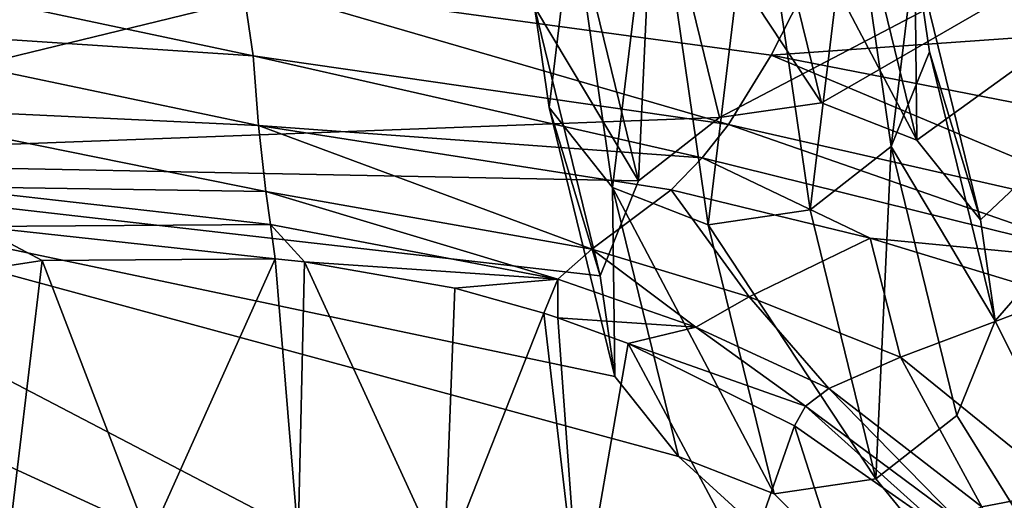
# Model space of a CAD drawing. Header units: millimetres. Extents: x 0 to 281, y 0 to 118.
# Tile 44 of 54: x 148.54 to 157.85, y 107.77 to 112.31. Entities that reach past the tile are written whole.
import ezdxf

# ---------------------------------------------------------------- set-up
doc = ezdxf.new("R2010")
doc.units = ezdxf.units.MM
doc.header["$LTSCALE"] = 25.4
doc.layers.get('0').update_dxf_attribs({"true_color": 0xff5454})

# ---------------------------------------------------------------- blocks, each defined once
blk = doc.blocks.new('WHEEL-LUX-I-8430.STL')
at = {"color": 18, "true_color": 0x000000}
mesh = blk.add_polyface(dxfattribs=at)
corners = [(-55.4228, 249.8418, -996.9617), (-51.5487, 243.6973, -997.9744), (-51.9107, 242.8013, -998.0897), (-50.7839, 244.2961, -997.9156), (-49.8211, 244.4373, -997.9291), (-29.6239, 246.8975, -998.2831), (-48.9184, 244.0832, -998.0112), (-48.3176, 243.3285, -998.1399), (-48.1798, 242.3755, -998.2808), (-37.4812, 242.7779, -998.5969), (-38.2461, 242.1791, -998.6558), (-38.6081, 241.2831, -998.7711), (-36.5185, 242.9192, -998.6104), (-35.6158, 242.565, -998.6925), (-35.015, 241.8103, -998.8212), (-34.8771, 240.8573, -998.9622), (-31.2452, 233.5223, -1000.1364), (-27.9108, 236.133, -999.88), (-27.0047, 243.6074, -998.8444), (-58.7573, 247.2312, -997.2181), (-57.0442, 236.4666, -998.815), (-59.6633, 239.7568, -998.2537), (-51.7729, 241.8483, -998.2306), (-51.1721, 241.0936, -998.3594), (-50.2694, 240.7395, -998.4415), (-49.3066, 240.8808, -998.4549), (-48.5418, 241.4796, -998.3961), (-37.8694, 239.5755, -999.0407), (-38.4702, 240.3302, -998.9119), (-36.9667, 239.2213, -999.1228), (-36.004, 239.3626, -999.1362), (-35.2391, 239.9614, -999.0775)]
mesh.append_faces([[corners[k] for k in face] for face in [(17, 5, 18), (19, 20, 21)]], dxfattribs={"vtx0": -1, "color": 18})
mesh.append_faces([[corners[k] for k in face] for face in [(1, 0, 3), (3, 0, 4), (4, 5, 6), (6, 5, 7), (7, 5, 8), (9, 5, 12), (12, 5, 13), (13, 5, 14), (14, 5, 15), (16, 5, 17), (20, 24, 16), (22, 0, 2), (27, 8, 28), (28, 8, 11)]], dxfattribs={"vtx0": -1, "vtx1": -1, "color": 18})
mesh.append_faces([[corners[k] for k in face] for face in [(8, 5, 9), (15, 5, 16), (20, 0, 22), (16, 8, 27)]], dxfattribs={"vtx0": -1, "vtx1": -1, "vtx2": -1, "color": 18})
mesh.append_faces([[corners[k] for k in face] for face in [(0, 1, 2), (4, 0, 5), (8, 9, 10), (8, 10, 11), (20, 19, 0), (20, 22, 23), (20, 23, 24), (16, 24, 25), (16, 25, 26), (16, 26, 8), (16, 27, 29), (16, 29, 30), (16, 30, 31), (16, 31, 15)]], dxfattribs={"vtx0": -1, "vtx2": -1, "color": 18})
mesh = blk.add_polyface(dxfattribs=at)
corners = [(-38.868, 244.7221, -1016.4644), (-39.0921, 242.8732, -1016.7205), (-39.23, 243.8261, -1016.5797), (-38.4913, 242.1185, -1016.8493), (-38.1031, 245.3209, -1016.4056), (-37.5886, 241.7643, -1016.9314), (-37.1404, 245.4622, -1016.419), (-36.6259, 241.9056, -1016.9448), (-36.2377, 245.108, -1016.5011), (-35.861, 242.5044, -1016.886), (-35.6369, 244.3533, -1016.6298), (-35.499, 243.4003, -1016.7708)]
mesh.append_faces([[corners[k] for k in face] for face in [(0, 1, 2), (9, 10, 11)]], dxfattribs={"vtx0": -1, "color": 18})
mesh.append_faces([[corners[k] for k in face] for face in [(1, 0, 3), (3, 4, 5), (5, 6, 7), (7, 8, 9)]], dxfattribs={"vtx0": -1, "vtx1": -1, "color": 18})
mesh.append_faces([[corners[k] for k in face] for face in [(3, 0, 4), (5, 4, 6), (7, 6, 8), (9, 8, 10)]], dxfattribs={"vtx0": -1, "vtx2": -1, "color": 18})
mesh = blk.add_polyface(dxfattribs=at)
corners = [(-38.1031, 245.3209, -1016.4056), (-36.5185, 242.9192, -998.6104), (-37.1404, 245.4622, -1016.419), (-37.4812, 242.7779, -998.5969)]
mesh.append_faces([[corners[k] for k in face] for face in [(0, 1, 2), (1, 0, 3)]], dxfattribs={"vtx0": -1, "color": 18})
mesh = blk.add_polyface(dxfattribs=at)
corners = [(-37.1404, 245.4622, -1016.419), (-35.6158, 242.565, -998.6925), (-36.2377, 245.108, -1016.5011), (-36.5185, 242.9192, -998.6104)]
mesh.append_faces([[corners[k] for k in face] for face in [(0, 1, 2), (1, 0, 3)]], dxfattribs={"vtx0": -1, "color": 18})
mesh = blk.add_polyface(dxfattribs=at)
corners = [(-38.2461, 242.1791, -998.6558), (-38.1031, 245.3209, -1016.4056), (-38.868, 244.7221, -1016.4644), (-37.4812, 242.7779, -998.5969)]
mesh.append_faces([[corners[k] for k in face] for face in [(0, 1, 2), (1, 0, 3)]], dxfattribs={"vtx0": -1, "color": 18})
mesh = blk.add_polyface(dxfattribs=at)
corners = [(-35.6369, 244.3533, -1016.6298), (-35.6158, 242.565, -998.6925), (-35.015, 241.8103, -998.8212), (-36.2377, 245.108, -1016.5011)]
mesh.append_faces([[corners[k] for k in face] for face in [(0, 1, 2), (1, 0, 3)]], dxfattribs={"vtx0": -1, "color": 18})
mesh = blk.add_polyface(dxfattribs=at)
corners = [(-41.9884, 244.048, -974.897), (-36.9934, 243.3684, -975.154), (-36.3202, 244.7001, -980.9495), (-37.3968, 242.7144, -972.2575)]
mesh.append_faces([[corners[k] for k in face] for face in [(0, 1, 2), (1, 0, 3)]], dxfattribs={"vtx0": -1, "color": 18})
mesh = blk.add_polyface(dxfattribs=at)
corners = [(-38.2461, 242.1791, -998.6558), (-39.23, 243.8261, -1016.5797), (-38.6081, 241.2831, -998.7711), (-38.868, 244.7221, -1016.4644)]
mesh.append_faces([[corners[k] for k in face] for face in [(0, 1, 2), (1, 0, 3)]], dxfattribs={"vtx0": -1, "color": 18})
mesh = blk.add_polyface(dxfattribs=at)
corners = [(-36.9934, 243.3684, -975.154), (-30.4186, 243.8335, -981.2892), (-36.3202, 244.7001, -980.9495)]
mesh.append_faces([[corners[k] for k in face] for face in [(0, 1, 2)]], dxfattribs={"color": 18})
mesh = blk.add_polyface(dxfattribs=at)
corners = [(-46.4026, 243.661, -971.8372), (-41.8866, 243.3636, -972.0227), (-47.0029, 244.4465, -974.6793)]
mesh.append_faces([[corners[k] for k in face] for face in [(0, 1, 2)]], dxfattribs={"color": 18})
mesh = blk.add_polyface(dxfattribs=at)
corners = [(-41.8866, 243.3636, -972.0227), (-41.9884, 244.048, -974.897), (-47.0029, 244.4465, -974.6793)]
mesh.append_faces([[corners[k] for k in face] for face in [(0, 1, 2)]], dxfattribs={"color": 18})
mesh = blk.add_polyface(dxfattribs=at)
corners = [(-35.499, 243.4003, -1016.7708), (-35.015, 241.8103, -998.8212), (-34.8771, 240.8573, -998.9622), (-35.6369, 244.3533, -1016.6298)]
mesh.append_faces([[corners[k] for k in face] for face in [(0, 1, 2), (1, 0, 3)]], dxfattribs={"vtx0": -1, "color": 18})
mesh = blk.add_polyface(dxfattribs=at)
corners = [(-41.8866, 243.3636, -972.0227), (-37.3968, 242.7144, -972.2575), (-41.9884, 244.048, -974.897)]
mesh.append_faces([[corners[k] for k in face] for face in [(0, 1, 2)]], dxfattribs={"color": 18})
mesh = blk.add_polyface(dxfattribs=at)
corners = [(-36.9934, 243.3684, -975.154), (-32.188, 242.4303, -975.4437), (-30.4186, 243.8335, -981.2892)]
mesh.append_faces([[corners[k] for k in face] for face in [(0, 1, 2)]], dxfattribs={"color": 18})
mesh = blk.add_polyface(dxfattribs=at)
corners = [(-38.6081, 241.2831, -998.7711), (-39.0921, 242.8732, -1016.7205), (-38.4702, 240.3302, -998.9119), (-39.23, 243.8261, -1016.5797)]
mesh.append_faces([[corners[k] for k in face] for face in [(0, 1, 2), (1, 0, 3)]], dxfattribs={"vtx0": -1, "color": 18})
mesh = blk.add_polyface(dxfattribs=at)
corners = [(-45.7703, 242.8891, -969.0682), (-41.8378, 242.7039, -969.2239), (-46.4026, 243.661, -971.8372)]
mesh.append_faces([[corners[k] for k in face] for face in [(0, 1, 2)]], dxfattribs={"color": 18})
mesh = blk.add_polyface(dxfattribs=at)
corners = [(-41.8378, 242.7039, -969.2239), (-41.8866, 243.3636, -972.0227), (-46.4026, 243.661, -971.8372)]
mesh.append_faces([[corners[k] for k in face] for face in [(0, 1, 2)]], dxfattribs={"color": 18})
mesh = blk.add_polyface(dxfattribs=at)
corners = [(-37.3968, 242.7144, -972.2575), (-33.114, 241.7381, -972.5342), (-36.9934, 243.3684, -975.154)]
mesh.append_faces([[corners[k] for k in face] for face in [(0, 1, 2)]], dxfattribs={"color": 18})
mesh = blk.add_polyface(dxfattribs=at)
corners = [(-33.114, 241.7381, -972.5342), (-32.188, 242.4303, -975.4437), (-36.9934, 243.3684, -975.154)]
mesh.append_faces([[corners[k] for k in face] for face in [(0, 1, 2)]], dxfattribs={"color": 18})
mesh = blk.add_polyface(dxfattribs=at)
corners = [(-35.861, 242.5044, -1016.886), (-34.8771, 240.8573, -998.9622), (-35.2391, 239.9614, -999.0775), (-35.499, 243.4003, -1016.7708)]
mesh.append_faces([[corners[k] for k in face] for face in [(0, 1, 2), (1, 0, 3)]], dxfattribs={"vtx0": -1, "color": 18})
mesh = blk.add_polyface(dxfattribs=at)
corners = [(-41.8378, 242.7039, -969.2239), (-37.6447, 242.3984, -970.8315), (-41.8866, 243.3636, -972.0227)]
mesh.append_faces([[corners[k] for k in face] for face in [(0, 1, 2)]], dxfattribs={"color": 18})
mesh = blk.add_polyface(dxfattribs=at)
corners = [(-37.6447, 242.3984, -970.8315), (-37.3968, 242.7144, -972.2575), (-41.8866, 243.3636, -972.0227)]
mesh.append_faces([[corners[k] for k in face] for face in [(0, 1, 2)]], dxfattribs={"color": 18})
mesh = blk.add_polyface(dxfattribs=at)
corners = [(-44.8976, 242.126, -966.4864), (-41.7698, 242.079, -966.6003), (-45.7703, 242.8891, -969.0682)]
mesh.append_faces([[corners[k] for k in face] for face in [(0, 1, 2)]], dxfattribs={"color": 18})
mesh = blk.add_polyface(dxfattribs=at)
corners = [(-41.7698, 242.079, -966.6003), (-41.8378, 242.7039, -969.2239), (-45.7703, 242.8891, -969.0682)]
mesh.append_faces([[corners[k] for k in face] for face in [(0, 1, 2)]], dxfattribs={"color": 18})
mesh = blk.add_polyface(dxfattribs=at)
corners = [(-38.4702, 240.3302, -998.9119), (-38.4913, 242.1185, -1016.8493), (-37.8694, 239.5755, -999.0407), (-39.0921, 242.8732, -1016.7205)]
mesh.append_faces([[corners[k] for k in face] for face in [(0, 1, 2), (1, 0, 3)]], dxfattribs={"vtx0": -1, "color": 18})
mesh = blk.add_polyface(dxfattribs=at)
corners = [(-41.7698, 242.079, -966.6003), (-38.6867, 241.535, -966.7836), (-41.8378, 242.7039, -969.2239)]
mesh.append_faces([[corners[k] for k in face] for face in [(0, 1, 2)]], dxfattribs={"color": 18})
mesh = blk.add_polyface(dxfattribs=at)
corners = [(-38.6867, 241.535, -966.7836), (-37.9397, 242.0952, -969.4389), (-41.8378, 242.7039, -969.2239)]
mesh.append_faces([[corners[k] for k in face] for face in [(0, 1, 2)]], dxfattribs={"color": 18})
mesh = blk.add_polyface(dxfattribs=at)
corners = [(-41.8378, 242.7039, -969.2239), (-37.9397, 242.0952, -969.4389), (-37.6447, 242.3984, -970.8315)]
mesh.append_faces([[corners[k] for k in face] for face in [(0, 1, 2)]], dxfattribs={"color": 18})
mesh = blk.add_polyface(dxfattribs=at)
corners = [(-37.6447, 242.3984, -970.8315), (-33.6403, 241.4048, -971.1034), (-37.3968, 242.7144, -972.2575)]
mesh.append_faces([[corners[k] for k in face] for face in [(0, 1, 2)]], dxfattribs={"color": 18})
mesh = blk.add_polyface(dxfattribs=at)
corners = [(-33.6403, 241.4048, -971.1034), (-33.114, 241.7381, -972.5342), (-37.3968, 242.7144, -972.2575)]
mesh.append_faces([[corners[k] for k in face] for face in [(0, 1, 2)]], dxfattribs={"color": 18})
mesh = blk.add_polyface(dxfattribs=at)
corners = [(-35.861, 242.5044, -1016.886), (-36.004, 239.3626, -999.1362), (-36.6259, 241.9056, -1016.9448), (-35.2391, 239.9614, -999.0775)]
mesh.append_faces([[corners[k] for k in face] for face in [(0, 1, 2), (1, 0, 3)]], dxfattribs={"vtx0": -1, "color": 18})
mesh = blk.add_polyface(dxfattribs=at)
corners = [(-37.9397, 242.0952, -969.4389), (-36.0583, 241.6396, -969.566), (-37.6447, 242.3984, -970.8315)]
mesh.append_faces([[corners[k] for k in face] for face in [(0, 1, 2)]], dxfattribs={"color": 18})
mesh = blk.add_polyface(dxfattribs=at)
corners = [(-36.0583, 241.6396, -969.566), (-33.6403, 241.4048, -971.1034), (-37.6447, 242.3984, -970.8315)]
mesh.append_faces([[corners[k] for k in face] for face in [(0, 1, 2)]], dxfattribs={"color": 18})
mesh = blk.add_polyface(dxfattribs=at)
corners = [(-44.4888, 241.7502, -965.1657), (-41.7244, 241.7681, -965.2592), (-44.8976, 242.126, -966.4864)]
mesh.append_faces([[corners[k] for k in face] for face in [(0, 1, 2)]], dxfattribs={"color": 18})
mesh = blk.add_polyface(dxfattribs=at)
corners = [(-41.7244, 241.7681, -965.2592), (-41.7698, 242.079, -966.6003), (-44.8976, 242.126, -966.4864)]
mesh.append_faces([[corners[k] for k in face] for face in [(0, 1, 2)]], dxfattribs={"color": 18})
mesh = blk.add_polyface(dxfattribs=at)
corners = [(-41.7244, 241.7681, -965.2592), (-39.0101, 241.2513, -965.4272), (-41.7698, 242.079, -966.6003)]
mesh.append_faces([[corners[k] for k in face] for face in [(0, 1, 2)]], dxfattribs={"color": 18})
mesh = blk.add_polyface(dxfattribs=at)
corners = [(-39.0101, 241.2513, -965.4272), (-38.6867, 241.535, -966.7836), (-41.7698, 242.079, -966.6003)]
mesh.append_faces([[corners[k] for k in face] for face in [(0, 1, 2)]], dxfattribs={"color": 18})
mesh = blk.add_polyface(dxfattribs=at)
corners = [(-38.6867, 241.535, -966.7836), (-37.2012, 241.0826, -966.8991), (-37.9397, 242.0952, -969.4389)]
mesh.append_faces([[corners[k] for k in face] for face in [(0, 1, 2)]], dxfattribs={"color": 18})
mesh = blk.add_polyface(dxfattribs=at)
corners = [(-36.9667, 239.2213, -999.1228), (-38.4913, 242.1185, -1016.8493), (-37.5886, 241.7643, -1016.9314), (-37.8694, 239.5755, -999.0407)]
mesh.append_faces([[corners[k] for k in face] for face in [(0, 1, 2), (1, 0, 3)]], dxfattribs={"vtx0": -1, "color": 18})
mesh = blk.add_polyface(dxfattribs=at)
corners = [(-37.2012, 241.0826, -966.8991), (-36.0583, 241.6396, -969.566), (-37.9397, 242.0952, -969.4389)]
mesh.append_faces([[corners[k] for k in face] for face in [(0, 1, 2)]], dxfattribs={"color": 18})
mesh = blk.add_polyface(dxfattribs=at)
corners = [(-36.004, 239.3626, -999.1362), (-37.5886, 241.7643, -1016.9314), (-36.6259, 241.9056, -1016.9448), (-36.9667, 239.2213, -999.1228)]
mesh.append_faces([[corners[k] for k in face] for face in [(0, 1, 2), (1, 0, 3)]], dxfattribs={"vtx0": -1, "color": 18})
mesh = blk.add_polyface(dxfattribs=at)
corners = [(-45.1109, 241.2373, -963.6797), (-43.8817, 241.4283, -963.6954), (-44.4888, 241.7502, -965.1657)]
mesh.append_faces([[corners[k] for k in face] for face in [(0, 1, 2)]], dxfattribs={"color": 18})
mesh = blk.add_polyface(dxfattribs=at)
corners = [(-44.4888, 241.7502, -965.1657), (-41.6806, 241.4432, -963.7701), (-41.7244, 241.7681, -965.2592), (-43.8817, 241.4283, -963.6954)]
mesh.append_faces([[corners[k] for k in face] for face in [(0, 1, 2), (1, 0, 3)]], dxfattribs={"vtx0": -1, "color": 18})
mesh = blk.add_polyface(dxfattribs=at)
corners = [(-41.6806, 241.4432, -963.7701), (-41.4039, 241.4155, -963.7838), (-41.7244, 241.7681, -965.2592)]
mesh.append_faces([[corners[k] for k in face] for face in [(0, 1, 2)]], dxfattribs={"color": 18})
mesh = blk.add_polyface(dxfattribs=at)
corners = [(-41.4039, 241.4155, -963.7838), (-39.0101, 241.2513, -965.4272), (-41.7244, 241.7681, -965.2592)]
mesh.append_faces([[corners[k] for k in face] for face in [(0, 1, 2)]], dxfattribs={"color": 18})
mesh = blk.add_polyface(dxfattribs=at)
corners = [(-37.2012, 241.0826, -966.8991), (-35.7718, 240.5137, -967.0295), (-36.0583, 241.6396, -969.566)]
mesh.append_faces([[corners[k] for k in face] for face in [(0, 1, 2)]], dxfattribs={"color": 18})
mesh = blk.add_polyface(dxfattribs=at)
corners = [(-36.0583, 241.6396, -969.566), (-34.2491, 241.0876, -969.7049), (-33.6403, 241.4048, -971.1034)]
mesh.append_faces([[corners[k] for k in face] for face in [(0, 1, 2)]], dxfattribs={"color": 18})
mesh = blk.add_polyface(dxfattribs=at)
corners = [(-35.7718, 240.5137, -967.0295), (-34.2491, 241.0876, -969.7049), (-36.0583, 241.6396, -969.566)]
mesh.append_faces([[corners[k] for k in face] for face in [(0, 1, 2)]], dxfattribs={"color": 18})
mesh = blk.add_polyface(dxfattribs=at)
corners = [(-39.0101, 241.2513, -965.4272), (-37.7049, 240.7976, -965.5374), (-38.6867, 241.535, -966.7836)]
mesh.append_faces([[corners[k] for k in face] for face in [(0, 1, 2)]], dxfattribs={"color": 18})
mesh = blk.add_polyface(dxfattribs=at)
corners = [(-37.7049, 240.7976, -965.5374), (-37.2012, 241.0826, -966.8991), (-38.6867, 241.535, -966.7836)]
mesh.append_faces([[corners[k] for k in face] for face in [(0, 1, 2)]], dxfattribs={"color": 18})
mesh = blk.add_polyface(dxfattribs=at)
corners = [(-44.2307, 238.4954, -953.0168), (-43.8817, 241.4283, -963.6954), (-45.1109, 241.2373, -963.6797)]
mesh.append_faces([[corners[k] for k in face] for face in [(0, 1, 2)]], dxfattribs={"color": 18})
mesh = blk.add_polyface(dxfattribs=at)
corners = [(-44.2307, 238.4954, -953.0168), (-42.8707, 238.7897, -953.0223), (-43.8817, 241.4283, -963.6954)]
mesh.append_faces([[corners[k] for k in face] for face in [(0, 1, 2)]], dxfattribs={"color": 18})
mesh = blk.add_polyface(dxfattribs=at)
corners = [(-42.8707, 238.7897, -953.0223), (-41.6806, 241.4432, -963.7701), (-43.8817, 241.4283, -963.6954)]
mesh.append_faces([[corners[k] for k in face] for face in [(0, 1, 2)]], dxfattribs={"color": 18})
mesh = blk.add_polyface(dxfattribs=at)
corners = [(-42.8707, 238.7897, -953.0223), (-41.4627, 238.8067, -953.0691), (-41.6806, 241.4432, -963.7701)]
mesh.append_faces([[corners[k] for k in face] for face in [(0, 1, 2)]], dxfattribs={"color": 18})
mesh = blk.add_polyface(dxfattribs=at)
corners = [(-41.4627, 238.8067, -953.0691), (-41.4039, 241.4155, -963.7838), (-41.6806, 241.4432, -963.7701)]
mesh.append_faces([[corners[k] for k in face] for face in [(0, 1, 2)]], dxfattribs={"color": 18})
mesh = blk.add_polyface(dxfattribs=at)
corners = [(-41.4627, 238.8067, -953.0691), (-40.0823, 238.5395, -953.1555), (-41.4039, 241.4155, -963.7838)]
mesh.append_faces([[corners[k] for k in face] for face in [(0, 1, 2)]], dxfattribs={"color": 18})
mesh = blk.add_polyface(dxfattribs=at)
corners = [(-40.0823, 238.5395, -953.1555), (-39.9832, 241.1663, -963.8689), (-41.4039, 241.4155, -963.7838)]
mesh.append_faces([[corners[k] for k in face] for face in [(0, 1, 2)]], dxfattribs={"color": 18})
mesh = blk.add_polyface(dxfattribs=at)
corners = [(-41.4039, 241.4155, -963.7838), (-39.9832, 241.1663, -963.8689), (-39.0101, 241.2513, -965.4272)]
mesh.append_faces([[corners[k] for k in face] for face in [(0, 1, 2)]], dxfattribs={"color": 18})
mesh = blk.add_polyface(dxfattribs=at)
corners = [(-39.9832, 241.1663, -963.8689), (-39.142, 240.9306, -963.9319), (-39.0101, 241.2513, -965.4272)]
mesh.append_faces([[corners[k] for k in face] for face in [(0, 1, 2)]], dxfattribs={"color": 18})
mesh = blk.add_polyface(dxfattribs=at)
corners = [(-39.142, 240.9306, -963.9319), (-39.0079, 240.8866, -963.9429), (-39.0101, 241.2513, -965.4272)]
mesh.append_faces([[corners[k] for k in face] for face in [(0, 1, 2)]], dxfattribs={"color": 18})
mesh = blk.add_polyface(dxfattribs=at)
corners = [(-39.0079, 240.8866, -963.9429), (-37.7049, 240.7976, -965.5374), (-39.0101, 241.2513, -965.4272)]
mesh.append_faces([[corners[k] for k in face] for face in [(0, 1, 2)]], dxfattribs={"color": 18})
mesh = blk.add_polyface(dxfattribs=at)
corners = [(-40.0823, 238.5395, -953.1555), (-39.142, 240.9306, -963.9319), (-39.9832, 241.1663, -963.8689)]
mesh.append_faces([[corners[k] for k in face] for face in [(0, 1, 2)]], dxfattribs={"color": 18})
mesh = blk.add_polyface(dxfattribs=at)
corners = [(-37.7049, 240.7976, -965.5374), (-36.4496, 240.2174, -965.6639), (-37.2012, 241.0826, -966.8991)]
mesh.append_faces([[corners[k] for k in face] for face in [(0, 1, 2)]], dxfattribs={"color": 18})
mesh = blk.add_polyface(dxfattribs=at)
corners = [(-36.4496, 240.2174, -965.6639), (-35.7718, 240.5137, -967.0295), (-37.2012, 241.0826, -966.8991)]
mesh.append_faces([[corners[k] for k in face] for face in [(0, 1, 2)]], dxfattribs={"color": 18})
mesh = blk.add_polyface(dxfattribs=at)
corners = [(-35.7718, 240.5137, -967.0295), (-34.2115, 239.2493, -967.2637), (-34.2491, 241.0876, -969.7049)]
mesh.append_faces([[corners[k] for k in face] for face in [(0, 1, 2)]], dxfattribs={"color": 18})
mesh = blk.add_polyface(dxfattribs=at)
corners = [(-40.0823, 238.5395, -953.1555), (-38.8026, 238.0086, -953.2759), (-39.142, 240.9306, -963.9319)]
mesh.append_faces([[corners[k] for k in face] for face in [(0, 1, 2)]], dxfattribs={"color": 18})
mesh = blk.add_polyface(dxfattribs=at)
corners = [(-38.8026, 238.0086, -953.2759), (-39.0079, 240.8866, -963.9429), (-39.142, 240.9306, -963.9319)]
mesh.append_faces([[corners[k] for k in face] for face in [(0, 1, 2)]], dxfattribs={"color": 18})
mesh = blk.add_polyface(dxfattribs=at)
corners = [(-38.8026, 238.0086, -953.2759), (-38.3458, 240.6423, -964.0009), (-39.0079, 240.8866, -963.9429)]
mesh.append_faces([[corners[k] for k in face] for face in [(0, 1, 2)]], dxfattribs={"color": 18})
mesh = blk.add_polyface(dxfattribs=at)
corners = [(-39.0079, 240.8866, -963.9429), (-38.3458, 240.6423, -964.0009), (-37.7049, 240.7976, -965.5374)]
mesh.append_faces([[corners[k] for k in face] for face in [(0, 1, 2)]], dxfattribs={"color": 18})
mesh = blk.add_polyface(dxfattribs=at)
corners = [(-38.3458, 240.6423, -964.0009), (-36.6704, 240.0503, -964.9373), (-37.7049, 240.7976, -965.5374)]
mesh.append_faces([[corners[k] for k in face] for face in [(0, 1, 2)]], dxfattribs={"color": 18})
mesh = blk.add_polyface(dxfattribs=at)
corners = [(-36.6704, 240.0503, -964.9373), (-36.4496, 240.2174, -965.6639), (-37.7049, 240.7976, -965.5374)]
mesh.append_faces([[corners[k] for k in face] for face in [(0, 1, 2)]], dxfattribs={"color": 18})
mesh = blk.add_polyface(dxfattribs=at)
corners = [(-38.8026, 238.0086, -953.2759), (-37.2302, 238.5583, -958.7949), (-38.3458, 240.6423, -964.0009)]
mesh.append_faces([[corners[k] for k in face] for face in [(0, 1, 2)]], dxfattribs={"color": 18})
mesh = blk.add_polyface(dxfattribs=at)
corners = [(-37.2302, 238.5583, -958.7949), (-36.7739, 239.8644, -964.1669), (-38.3458, 240.6423, -964.0009)]
mesh.append_faces([[corners[k] for k in face] for face in [(0, 1, 2)]], dxfattribs={"color": 18})
mesh = blk.add_polyface(dxfattribs=at)
corners = [(-38.3458, 240.6423, -964.0009), (-36.7739, 239.8644, -964.1669), (-36.6704, 240.0503, -964.9373)]
mesh.append_faces([[corners[k] for k in face] for face in [(0, 1, 2)]], dxfattribs={"color": 18})
mesh = blk.add_polyface(dxfattribs=at)
corners = [(-36.4496, 240.2174, -965.6639), (-35.0039, 239.0982, -965.874), (-35.7718, 240.5137, -967.0295)]
mesh.append_faces([[corners[k] for k in face] for face in [(0, 1, 2)]], dxfattribs={"color": 18})
mesh = blk.add_polyface(dxfattribs=at)
corners = [(-35.0039, 239.0982, -965.874), (-34.2115, 239.2493, -967.2637), (-35.7718, 240.5137, -967.0295)]
mesh.append_faces([[corners[k] for k in face] for face in [(0, 1, 2)]], dxfattribs={"color": 18})
mesh = blk.add_polyface(dxfattribs=at)
corners = [(-36.6704, 240.0503, -964.9373), (-35.2573, 239.0004, -965.1365), (-36.4496, 240.2174, -965.6639)]
mesh.append_faces([[corners[k] for k in face] for face in [(0, 1, 2)]], dxfattribs={"color": 18})
mesh = blk.add_polyface(dxfattribs=at)
corners = [(-35.2573, 239.0004, -965.1365), (-35.0039, 239.0982, -965.874), (-36.4496, 240.2174, -965.6639)]
mesh.append_faces([[corners[k] for k in face] for face in [(0, 1, 2)]], dxfattribs={"color": 18})
mesh = blk.add_polyface(dxfattribs=at)
corners = [(-36.7739, 239.8644, -964.1669), (-35.3689, 238.8802, -964.3565), (-36.6704, 240.0503, -964.9373)]
mesh.append_faces([[corners[k] for k in face] for face in [(0, 1, 2)]], dxfattribs={"color": 18})
mesh = blk.add_polyface(dxfattribs=at)
corners = [(-35.3689, 238.8802, -964.3565), (-35.2573, 239.0004, -965.1365), (-36.6704, 240.0503, -964.9373)]
mesh.append_faces([[corners[k] for k in face] for face in [(0, 1, 2)]], dxfattribs={"color": 18})
mesh = blk.add_polyface(dxfattribs=at)
corners = [(-37.2302, 238.5583, -958.7949), (-36.0377, 237.5673, -958.9781), (-36.7739, 239.8644, -964.1669)]
mesh.append_faces([[corners[k] for k in face] for face in [(0, 1, 2)]], dxfattribs={"color": 18})
mesh = blk.add_polyface(dxfattribs=at)
corners = [(-36.0377, 237.5673, -958.9781), (-35.3689, 238.8802, -964.3565), (-36.7739, 239.8644, -964.1669)]
mesh.append_faces([[corners[k] for k in face] for face in [(0, 1, 2)]], dxfattribs={"color": 18})
mesh = blk.add_polyface(dxfattribs=at)
corners = [(-34.2115, 239.2493, -967.2637), (-35.0039, 239.0982, -965.874), (-34.5611, 238.0431, -967.4235)]
mesh.append_faces([[corners[k] for k in face] for face in [(0, 1, 2)]], dxfattribs={"color": 18})

msp = doc.modelspace()

# ---------------------------------------------------------------- block references
at = {"color": 0}
msp.add_blockref('WHEEL-LUX-I-8430.STL', (192.6372, -131.3939, 1016.9448), dxfattribs=at)

doc.saveas('drawing.dxf')
